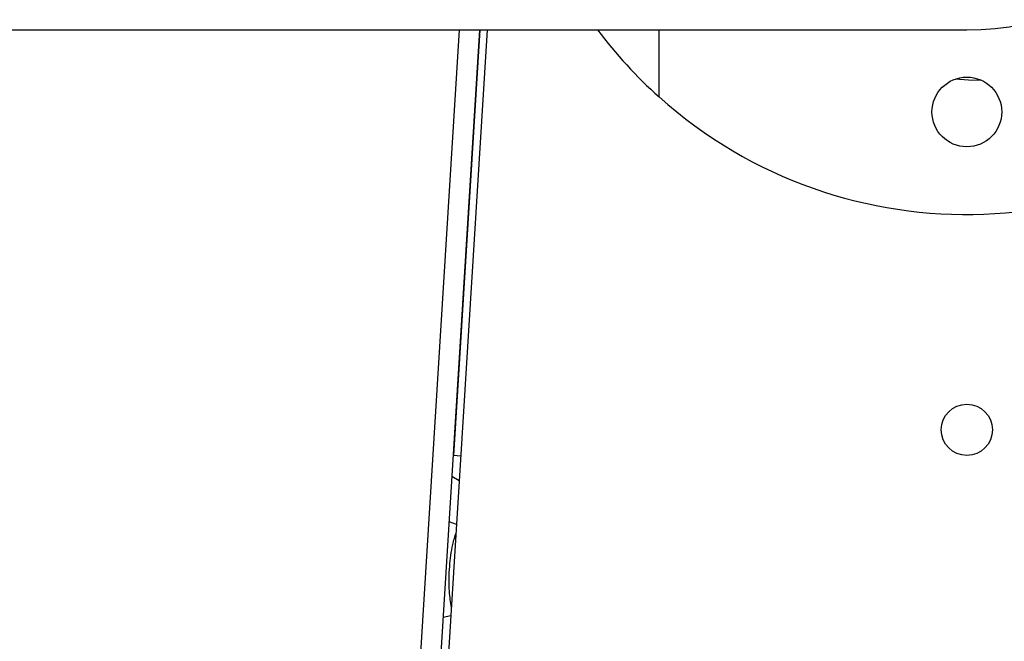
# Model space of a CAD drawing. Header units: millimetres. Extents: x 0 to 420, y 0 to 297.
# Tile 45 of 81: x 206 to 218, y 250 to 257. Entities that reach past the tile are written whole.
import ezdxf

# ---------------------------------------------------------------- set-up
doc = ezdxf.new("R2010")
doc.units = ezdxf.units.MM

msp = doc.modelspace()

# ---------------------------------------------------------------- linework, layer by layer
at = {"color": 7, "linetype": 'Continuous', "lineweight": 25}
for p, q in [((186.8729, 256.8643), (217.2999, 256.8643)), ((211.4971, 256.8643), (210.5452, 241.5216)), ((211.7319, 256.8643), (210.7792, 241.5071)), ((211.82, 256.8643), (210.867, 241.5016)), ((211.7339, 256.8643), (211.4321, 251.9988)), ((213.7843, 256.0978), (213.7843, 256.8643)), ((211.5179, 251.9935), (211.4321, 251.9988)), ((211.5003, 251.7103), (211.4153, 251.7606)), ((211.4694, 251.2124), (211.383, 251.2409)), ((211.4045, 250.1661), (211.3153, 250.1486))]:
    msp.add_line(p, q, dxfattribs=at)
at = {"color": 7, "linetype": 'Continuous', "lineweight": 25, "flags": 128}
msp.add_lwpolyline([(217.4724, 256.2859), (217.3189, 256.2909), (217.1671, 256.3024)], dxfattribs=at)
at = {"color": 7, "linetype": 'Continuous', "lineweight": 25}
for centre, radius in [((217.2999, 255.9268), 0.3984), ((217.2999, 252.294), 0.293)]:
    msp.add_circle(centre, radius, dxfattribs=at)
for radius, start, end in [(5.2734, 228.18969, 131.81031), (3.1641, 270, 90), (5.2734, 216.8699, 228.18969)]:
    msp.add_arc((217.2999, 260.0284), radius, start, end, dxfattribs=at)
msp.add_open_spline([(211.4105, 250.2631), (211.4012, 250.3244), (211.3775, 250.4799), (211.385, 250.7227), (211.4138, 250.9482), (211.4505, 251.0751), (211.4637, 251.121)], degree=3, knots=[0, 0, 0, 0, 0.2146248, 0.5437693, 0.8347877, 1, 1, 1, 1], dxfattribs=at)

doc.saveas('drawing.dxf')
